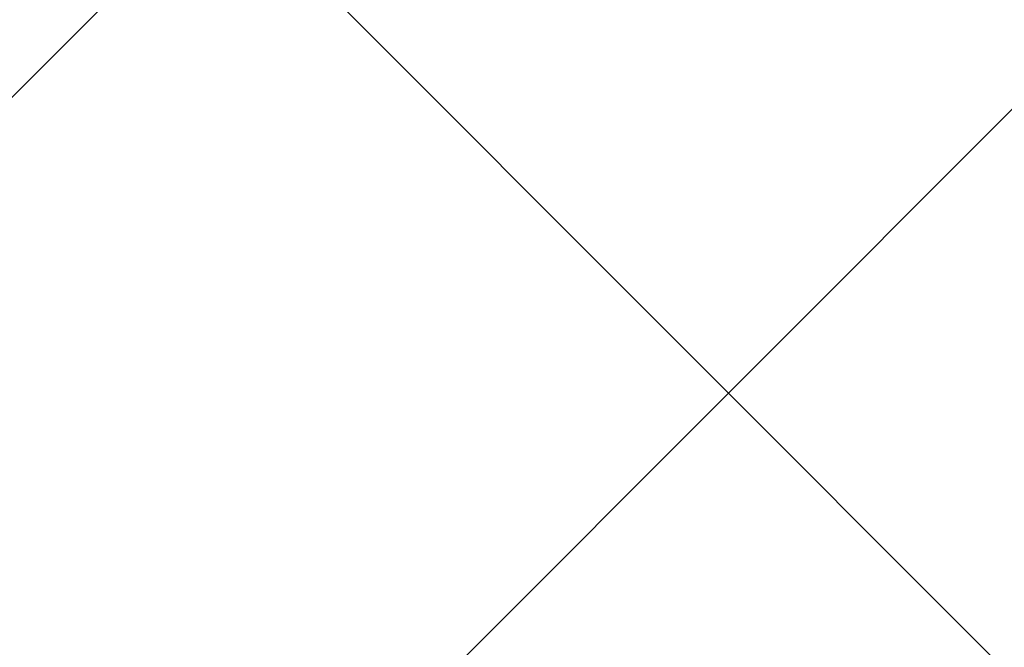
# Model space of a CAD drawing. Header units: millimetres. Extents: x -1753 to 37187, y -1972 to 14840.
# Tile 18 of 128: x 1343 to 1687, y 4331 to 4550. Entities that reach past the tile are written whole.
import ezdxf
from ezdxf.enums import TextEntityAlignment as Align

# ---------------------------------------------------------------- set-up
doc = ezdxf.new("R2010")
doc.units = ezdxf.units.MM
doc.header["$LTSCALE"] = 2
doc.header["$MEASUREMENT"] = 0
doc.linetypes.add('DASHED', pattern=[0.75, 0.5, -0.25])
doc.linetypes.add('HIDDEN', pattern=[0.375, 0.25, -0.125])
doc.layers.add('FIRE-SPKLR-EQP', color=1, linetype='Continuous', true_color=0xff0000)
doc.layers.add('FIRE-SPKLR-EQP-MPA-12SM-C', color=3, linetype='HIDDEN', true_color=0x00ff00)
doc.layers.add('GREY SCALE', color=9, linetype='Continuous', lineweight=0, true_color=0x808080)
doc.styles.get("Standard").update_dxf_attribs({"font": 'times.ttf'})

# ---------------------------------------------------------------- blocks, each defined once
blk = doc.blocks.new('SPKLR-EQP-PENDENT-68C')
at = {"layer": 'FIRE-SPKLR-EQP-MPA-12SM-C', "linetype": 'DASHED'}
blk.add_circle((0, 0), 2450, dxfattribs=at)
blk = doc.blocks.new('RCP LAYOUT')
at = {"layer": 'GREY SCALE', "lineweight": -3}
for p, q in [((441.57, 3270), (10551.57, 13380)), ((200, 3381.98), (5948.01, 9129.99)), ((2740.41, 3270), (200, 5810.41))]:
    blk.add_line(p, q, dxfattribs=at)
for tag, p in [('EXIT', (2198, 13730)), ('EXIT', (15225, 13730)), ('E', (15529.99, 8869.99)), ('E', (15529.99, 7669.99)), ('E', (15529.99, 5869.99)), ('E', (15529.99, 4669.96)), ('EXIT', (13114.86, 3718.64)), ('E', (11657, 3149.92)), ('E', (13457, 3149.92)), ('E', (15257.01, 3149.72)), ('E', (16457.43, 3149.81)), ('EXIT', (15988.31, 2270)), ('E', (1505, 1600)), ('E', (2705, 1600)), ('E', (3905, 1600)), ('E', (5105, 1600)), ('E', (6305, 1600)), ('E', (7505, 1600)), ('E', (8705, 1600)), ('E', (11657, 1349.95)), ('E', (13557, 1350)), ('E', (14757, 1350)), ('EXIT', (6723.48, 950))]:
    blk.add_attdef(tag, text='', height=100, dxfattribs=at).set_placement(p, align=Align.MIDDLE_CENTER)
blk.add_attdef('E', text='', height=100, rotation=44.9147, dxfattribs=at).set_placement((13564.52, 5892.8), align=Align.MIDDLE_CENTER)

msp = doc.modelspace()

# ---------------------------------------------------------------- block references
at = {"layer": 'FIRE-SPKLR-EQP'}
for p in [(1700, 6330), (1700, 3630)]:
    msp.add_blockref('SPKLR-EQP-PENDENT-68C', p, dxfattribs=at)
at = {"layer": 'GREY SCALE', "lineweight": -3}
msp.add_blockref('RCP LAYOUT', (0, 0), dxfattribs=at)

doc.saveas('drawing.dxf')
